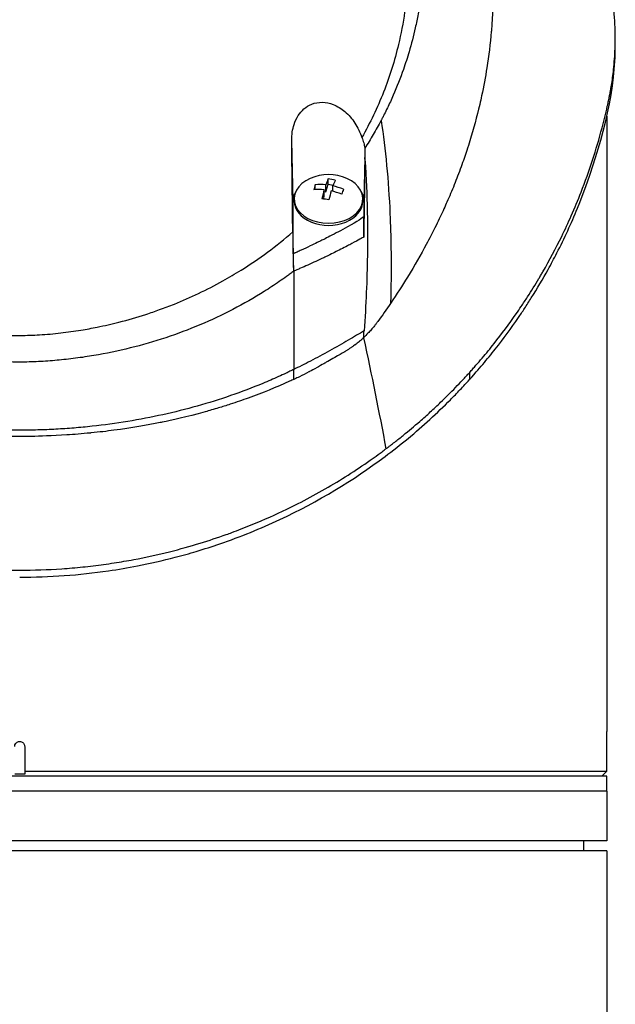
# Model space of a CAD drawing. Header units: millimetres. Extents: x 0 to 4378, y 0 to 2376.
# Tile 60 of 236: x 770 to 830, y 1179 to 1278. Entities that reach past the tile are written whole.
import ezdxf

# ---------------------------------------------------------------- set-up
doc = ezdxf.new("R2010")
doc.units = ezdxf.units.MM
doc.header["$LTSCALE"] = 0.2

# ---------------------------------------------------------------- blocks, each defined once
blk = doc.blocks.new('A$Cd43f6b5f')
for p, q in [((59.86, 615.434), (59.86, 616.141)), ((59, 608.349), (59, 546.5)), ((27.494, 599.814), (27.344, 605.911)), ((34.703, 604.205), (34.594, 599.814)), ((31.013, 601.507), (31.013, 602.035)), ((29.711, 600.967), (29.711, 601.455)), ((30.611, 600.258), (30.611, 600.944)), ((30.611, 600.783), (30.771, 600.758)), ((30.771, 600.758), (31.013, 601.507)), ((30.771, 600.758), (30.771, 601.444)), ((31.013, 601.507), (31.513, 601.427)), ((31.478, 600.793), (31.478, 601.33)), ((27.494, 594.517), (27.494, 599.814)), ((27.594, 599.814), (27.594, 600.026)), ((30.533, 600.017), (30.611, 600.258)), ((34.494, 599.814), (34.494, 600.026)), ((34.594, 599.814), (34.594, 598.248)), ((27.544, 581.891), (27.544, 582.885)), ((45.228, 581.886), (45.228, 582.593)), ((59, 542.5), (59, 546.5)), ((0.5, 545), (0.5, 542.5)), ((0.5, 542.5), (59, 542.5)), ((0.5, 542.5), (0.5, 542.2)), ((58.5, 542), (59, 542.5)), ((59, 542), (-59, 542)), ((59, 540.5), (59, 542)), ((59, 540.5), (-59, 540.5)), ((59, 540.5), (-59, 540.5)), ((59, 540.5), (59, 535.5)), ((59, 535.5), (-59, 535.5)), ((56.695, 534.5), (56.713, 535.5)), ((59, 534.5), (-59, 534.5)), ((59, 534.5), (59, 336.198))]:
    blk.add_line(p, q)
for centre, radius, start, end in [((31.044, 597.962), 4.52, 66.00135, 113.99865), ((43.954, 598.333), 3.457, 92.33708, 92.34248), ((43.954, 598.333), 3.957, 89.20369, 89.20858), ((43.954, 598.333), 3.011, 96.19488, 96.20094), ((43.954, 598.333), 1.5, 163.73073, 163.76352), ((43.954, 598.333), 1.5, 147.14575, 147.18185), ((43.954, 598.333), 3.457, 218.58097, 218.58152), ((43.954, 598.333), 3.011, 214.71178, 214.71269), ((43.954, 598.333), 3.957, 221.72755, 221.72802), ((0, 609.7), 41.225, 322.79962, 322.80081)]:
    blk.add_arc(centre, radius, start, end)
for centre, major_axis, ratio, start_param, end_param in [((31.044, 600.026), (-3.45, 0), 0.707107, 5.274295, 10.433668), ((30.691, 598.019), (-0.716, -4.448), 0.156924, 3.611915, 3.859062), ((31.366, 598.962), (-4.075, 1.312), 0.689474, 4.845988, 5.015559), ((31.398, 597.905), (0.716, 4.448), 0.156924, 0.470322, 0.717469), ((31.044, 599.814), (-3.55, 0), 0.707107, 5.903216, 6.283185), ((29.631, 598.19), (-0.68, -4.226), 0.156924, 3.85483, 4.024401), ((30.964, 597.712), (4.288, -1.38), 0.689474, 1.869735, 2.116881), ((31.125, 598.212), (-4.288, 1.38), 0.689474, 5.011327, 5.258474), ((30.691, 598.019), (-0.716, -4.448), 0.156924, 4.020169, 4.267316), ((31.398, 597.905), (0.716, 4.448), 0.156924, 0.878577, 1.125723), ((30.964, 597.712), (4.288, -1.38), 0.689474, 1.46148, 1.708627), ((31.125, 598.212), (-4.288, 1.38), 0.689474, 4.603073, 4.85022), ((32.458, 597.735), (0.68, 4.226), 0.156924, 0.713237, 0.882809), ((31.044, 599.814), (3.55, 0), 0.707107, 0, 0.379969), ((31.044, 599.814), (-3.45, 0), 0.707107, 0, 3.141593), ((30.723, 596.962), (4.075, -1.312), 0.689474, 1.704395, 1.873967), ((-117.941, 614.911), (107.627, -121.629), 0.893418, 0.714774, 0.719281)]:
    blk.add_ellipse(centre, major_axis=major_axis, ratio=ratio, start_param=start_param, end_param=end_param)
for points, knots in [([(-0.102, 667.486), (0.156, 667.486), (0.426, 667.485), (0.708, 667.48), (0.969, 667.476), (1.24, 667.47), (1.522, 667.46), (2.029, 667.444), (2.57, 667.418), (3.144, 667.38), (3.657, 667.345), (4.197, 667.301), (4.762, 667.244), (5.278, 667.193), (5.816, 667.13), (6.375, 667.055), (6.892, 666.986), (7.427, 666.906), (7.98, 666.813), (8.497, 666.726), (9.028, 666.628), (9.575, 666.517), (10.58, 666.313), (11.633, 666.067), (12.731, 665.768), (12.936, 665.712), (13.142, 665.654), (13.351, 665.594), (13.946, 665.423), (14.775, 665.174), (15.826, 664.81), (16.689, 664.511), (17.701, 664.133), (18.847, 663.646), (19.745, 663.264), (20.726, 662.815), (21.777, 662.28), (22.671, 661.826), (23.616, 661.31), (24.603, 660.721), (24.965, 660.506), (25.331, 660.28), (25.703, 660.045), (26.247, 659.699), (26.784, 659.343), (27.314, 658.977), (28.196, 658.365), (29.058, 657.725), (29.895, 657.056), (30.317, 656.719), (30.733, 656.375), (31.143, 656.025), (31.547, 655.679), (31.944, 655.327), (32.336, 654.968), (33.125, 654.244), (33.888, 653.495), (34.624, 652.721), (34.992, 652.334), (35.354, 651.941), (35.708, 651.542), (35.783, 651.458), (35.857, 651.374), (35.931, 651.29), (36.023, 651.184), (36.303, 650.868), (36.751, 650.328), (37.025, 649.998), (37.361, 649.584), (37.751, 649.08), (38.042, 648.705), (38.362, 648.28), (38.708, 647.801), (38.858, 647.594), (39.012, 647.377), (39.17, 647.15), (39.317, 646.939), (39.467, 646.72), (39.621, 646.491), (39.74, 646.313), (39.862, 646.129), (39.986, 645.94), (40.156, 645.68), (40.324, 645.417), (40.489, 645.153), (40.629, 644.928), (40.768, 644.701), (40.905, 644.474), (41.041, 644.246), (41.177, 644.016), (41.309, 643.788), (41.446, 643.552), (41.587, 643.304), (41.717, 643.071), (41.838, 642.853), (41.95, 642.648), (42.085, 642.396), (42.22, 642.144), (42.377, 641.845), (42.523, 641.559), (42.669, 641.272), (42.805, 640.998), (42.943, 640.713), (43.044, 640.506), (43.142, 640.3), (43.239, 640.093), (43.275, 640.015), (43.312, 639.937), (43.348, 639.858), (43.479, 639.573), (43.609, 639.285), (43.735, 638.997), (43.798, 638.853), (43.86, 638.708), (43.921, 638.564), (43.983, 638.419), (44.044, 638.274), (44.104, 638.128), (44.225, 637.838), (44.342, 637.546), (44.456, 637.253), (44.686, 636.667), (44.903, 636.077), (45.109, 635.484), (45.212, 635.187), (45.312, 634.889), (45.41, 634.59), (45.507, 634.292), (45.602, 633.992), (45.693, 633.691), (45.739, 633.541), (45.783, 633.391), (45.828, 633.24), (45.872, 633.089), (45.915, 632.939), (45.958, 632.788), (46.041, 632.494), (46.12, 632.199), (46.197, 631.904), (46.199, 631.895), (46.201, 631.887), (46.203, 631.878), (46.282, 631.575), (46.357, 631.27), (46.429, 630.964), (46.501, 630.659), (46.57, 630.352), (46.635, 630.046), (46.668, 629.892), (46.7, 629.738), (46.73, 629.584), (46.761, 629.431), (46.791, 629.277), (46.82, 629.122), (46.878, 628.814), (46.934, 628.505), (46.986, 628.196), (47.016, 628.013), (47.046, 627.831), (47.074, 627.648), (47.074, 627.644), (47.075, 627.641), (47.076, 627.637), (47.084, 627.58), (47.103, 627.456), (47.131, 627.266), (47.152, 627.122), (47.178, 626.94), (47.207, 626.72), (47.222, 626.602), (47.239, 626.474), (47.256, 626.334), (47.274, 626.189), (47.292, 626.034), (47.311, 625.867), (47.324, 625.751), (47.337, 625.629), (47.35, 625.501), (47.354, 625.467), (47.357, 625.433), (47.361, 625.399), (47.397, 625.041), (47.424, 624.728), (47.445, 624.462), (47.497, 623.81), (47.514, 623.437), (47.519, 623.347), (47.532, 623.093), (47.543, 622.839), (47.552, 622.585), (47.563, 622.271), (47.57, 621.958), (47.575, 621.645), (47.576, 621.504), (47.578, 621.364), (47.578, 621.224), (47.579, 621.051), (47.579, 620.877), (47.578, 620.704), (47.577, 620.504), (47.574, 620.304), (47.571, 620.104), (47.564, 619.748), (47.555, 618.693), (47.41, 616.947), (47.407, 616.917), (47.405, 616.887), (47.402, 616.856), (47.298, 615.637), (47.15, 614.422), (46.959, 613.213), (46.81, 612.271), (46.634, 611.333), (46.434, 610.4), (46.371, 610.105), (46.305, 609.812), (46.236, 609.519), (45.952, 608.296), (45.623, 607.083), (45.253, 605.883), (45.151, 605.553), (45.047, 605.224), (44.939, 604.895), (44.854, 604.64), (44.764, 604.372), (44.667, 604.091), (44.479, 603.547), (44.265, 602.956), (44.021, 602.32), (43.912, 602.036), (43.797, 601.743), (43.675, 601.441), (43.561, 601.158), (43.442, 600.867), (43.316, 600.569), (43.197, 600.286), (43.072, 599.997), (42.942, 599.702), (42.922, 599.656), (42.902, 599.611), (42.881, 599.565), (42.778, 599.333), (42.669, 599.091), (42.554, 598.84), (42.312, 598.312), (42.042, 597.743), (41.739, 597.136), (41.475, 596.605), (41.187, 596.044), (40.872, 595.456), (40.328, 594.441), (39.705, 593.344), (38.988, 592.174), (38.469, 591.329), (37.902, 590.446), (37.28, 589.531)], [0, 0, 0, 0, 0.0108915, 0.0108915, 0.0108915, 0.020974, 0.020974, 0.020974, 0.0391503, 0.0391503, 0.0391503, 0.0554178, 0.0554178, 0.0554178, 0.0702751, 0.0702751, 0.0702751, 0.0840358, 0.0840358, 0.0840358, 0.0969119, 0.0969119, 0.0969119, 0.1205769, 0.1205769, 0.1205769, 0.125, 0.125, 0.125, 0.1638961, 0.1638961, 0.1638961, 0.1958374, 0.1958374, 0.1958374, 0.2208888, 0.2208888, 0.2208888, 0.2422005, 0.2422005, 0.2422005, 0.25, 0.25, 0.25, 0.2678209, 0.2678209, 0.2678209, 0.2975362, 0.2975362, 0.2975362, 0.3125, 0.3125, 0.3125, 0.3272656, 0.3272656, 0.3272656, 0.3570095, 0.3570095, 0.3570095, 0.3718814, 0.3718814, 0.3718814, 0.375, 0.375, 0.375, 0.3991671, 0.3991671, 0.3991671, 0.4139157, 0.4139157, 0.4139157, 0.4249028, 0.4249028, 0.4249028, 0.429655, 0.429655, 0.429655, 0.4340613, 0.4340613, 0.4340613, 0.4375, 0.4375, 0.4375, 0.4468814, 0.4468814, 0.4468814, 0.4548932, 0.4548932, 0.4548932, 0.4629051, 0.4629051, 0.4629051, 0.4712008, 0.4712008, 0.4712008, 0.4789288, 0.4789288, 0.4789288, 0.4866568, 0.4866568, 0.4866568, 0.4943848, 0.4943848, 0.4943848, 0.5, 0.5, 0.5, 0.502414, 0.502414, 0.502414, 0.5112437, 0.5112437, 0.5112437, 0.5156585, 0.5156585, 0.5156585, 0.5200734, 0.5200734, 0.5200734, 0.528903, 0.528903, 0.528903, 0.5465624, 0.5465624, 0.5465624, 0.555392, 0.555392, 0.555392, 0.5642217, 0.5642217, 0.5642217, 0.5686366, 0.5686366, 0.5686366, 0.5730514, 0.5730514, 0.5730514, 0.5816327, 0.5816327, 0.5816327, 0.5818813, 0.5818813, 0.5818813, 0.5907202, 0.5907202, 0.5907202, 0.5995591, 0.5995591, 0.5995591, 0.6039786, 0.6039786, 0.6039786, 0.6083981, 0.6083981, 0.6083981, 0.6172371, 0.6172371, 0.6172371, 0.622449, 0.622449, 0.622449, 0.6229413, 0.6229413, 0.6229413, 0.6298917, 0.6298917, 0.6298917, 0.6351416, 0.6351416, 0.6351416, 0.6379546, 0.6379546, 0.6379546, 0.6408496, 0.6408496, 0.6408496, 0.6428571, 0.6428571, 0.6428571, 0.6433986, 0.6433986, 0.6433986, 0.6491487, 0.6491487, 0.6491487, 0.6632653, 0.6632653, 0.6632653, 0.6704637, 0.6704637, 0.6704637, 0.6793393, 0.6793393, 0.6793393, 0.6833065, 0.6833065, 0.6833065, 0.6882149, 0.6882149, 0.6882149, 0.6938776, 0.6938776, 0.6938776, 0.7239727, 0.7239727, 0.7239727, 0.7244898, 0.7244898, 0.7244898, 0.7589042, 0.7589042, 0.7589042, 0.7857143, 0.7857143, 0.7857143, 0.7941949, 0.7941949, 0.7941949, 0.8295621, 0.8295621, 0.8295621, 0.8392857, 0.8392857, 0.8392857, 0.849008, 0.849008, 0.849008, 0.8678821, 0.8678821, 0.8678821, 0.876305, 0.876305, 0.876305, 0.8842189, 0.8842189, 0.8842189, 0.8917062, 0.8917062, 0.8917062, 0.8928571, 0.8928571, 0.8928571, 0.9031342, 0.9031342, 0.9031342, 0.9247967, 0.9247967, 0.9247967, 0.9437386, 0.9437386, 0.9437386, 0.9764071, 0.9764071, 0.9764071, 1, 1, 1, 1]), ([(-0.102, 663.933), (0.137, 663.934), (0.775, 663.934), (2.256, 663.858), (2.846, 663.813), (3.826, 663.717), (4.218, 663.672), (6.162, 663.424), (7.717, 663.138), (10.268, 662.528), (11.281, 662.248), (13.612, 661.513), (14.92, 661.031), (17.909, 659.763), (19.566, 658.931), (23.279, 656.752), (25.286, 655.326), (27.639, 653.313), (28.122, 652.879), (28.831, 652.21), (29.063, 651.986), (29.52, 651.533), (29.745, 651.305), (30.083, 650.954), (30.196, 650.835), (30.533, 650.476), (30.75, 650.238), (31.178, 649.76), (31.387, 649.521), (31.695, 649.158), (31.796, 649.038), (32.004, 648.788), (32.11, 648.659), (32.318, 648.401), (32.421, 648.272), (32.73, 647.88), (32.936, 647.612), (33.316, 647.105), (33.499, 646.855), (33.857, 646.354), (34.031, 646.105), (34.545, 645.344), (34.877, 644.826), (35.534, 643.748), (35.861, 643.181), (36.439, 642.113), (36.695, 641.615), (37.018, 640.946), (37.085, 640.805), (37.417, 640.097), (37.666, 639.528), (38.018, 638.664), (38.132, 638.374), (38.351, 637.797), (38.457, 637.507), (38.661, 636.925), (38.758, 636.637), (38.9, 636.198), (38.947, 636.049), (39.037, 635.758), (39.08, 635.617), (39.167, 635.323), (39.209, 635.175), (39.328, 634.755), (39.406, 634.468), (40.041, 631.994), (40.4, 629.761), (40.564, 627.308), (40.576, 627.1), (40.597, 626.683), (40.605, 626.479), (40.618, 626.078), (40.623, 625.88), (40.629, 625.489), (40.63, 625.298), (40.63, 624.919), (40.628, 624.73), (40.619, 624.189), (40.609, 623.829), (40.561, 622.789), (40.509, 622.103), (40.412, 621.158), (40.379, 620.865), (40.325, 620.435), (40.306, 620.297), (40.251, 619.893), (40.211, 619.627), (40.128, 619.112), (40.085, 618.865), (39.956, 618.153), (39.862, 617.69), (39.58, 616.421), (39.373, 615.62), (38.965, 614.23), (38.774, 613.638), (38.261, 612.171), (37.919, 611.301), (37.358, 610.016), (37.162, 609.591), (36.857, 608.958), (36.753, 608.748), (36.594, 608.435), (36.541, 608.33), (36.46, 608.174), (36.433, 608.122), (36.392, 608.045), (36.378, 608.019), (36.351, 607.967), (36.337, 607.941), (36.324, 607.915)], [0.000492, 0.000492, 0.000492, 0.000492, 0.070477, 0.070477, 0.116784, 0.116784, 0.147598, 0.147598, 0.270163, 0.270163, 0.35129, 0.35129, 0.459378, 0.459378, 0.603543, 0.603543, 0.795477, 0.795477, 0.846759, 0.846759, 0.872247, 0.872247, 0.897546, 0.897546, 0.910816, 0.910816, 0.936058, 0.936058, 0.961053, 0.961053, 0.973407, 0.973407, 0.986612, 0.986612, 0.999925, 0.999925, 1.026343, 1.026343, 1.051465, 1.051465, 1.076258, 1.076258, 1.125243, 1.125243, 1.177878, 1.177878, 1.224985, 1.224985, 1.237745, 1.237745, 1.287061, 1.287061, 1.311764, 1.311764, 1.336615, 1.336615, 1.361333, 1.361333, 1.372959, 1.372959, 1.384222, 1.384222, 1.395507, 1.395507, 1.41867, 1.41867, 1.596072, 1.596072, 1.612752, 1.612752, 1.628768, 1.628768, 1.644172, 1.644172, 1.659003, 1.659003, 1.673475, 1.673475, 1.702106, 1.702106, 1.756638, 1.756638, 1.781274, 1.781274, 1.792708, 1.792708, 1.814679, 1.814679, 1.835454, 1.835454, 1.874477, 1.874477, 1.942807, 1.942807, 1.994085, 1.994085, 2.070998, 2.070998, 2.109452, 2.109452, 2.128666, 2.128666, 2.138273, 2.138273, 2.143077, 2.143077, 2.145479, 2.145479, 2.147874, 2.147874, 2.147874, 2.147874]), ([(45.228, 582.593), (45.238, 582.605), (45.374, 582.756), (45.441, 582.83), (45.494, 582.89), (45.653, 583.068), (45.758, 583.188), (46.072, 583.546), (46.279, 583.787), (46.892, 584.51), (47.291, 584.998), (48.46, 586.471), (49.201, 587.469), (50.073, 588.723), (50.244, 588.973), (50.628, 589.543), (50.842, 589.869), (51.436, 590.79), (51.814, 591.4), (52.252, 592.137), (52.324, 592.259), (52.46, 592.491), (52.523, 592.601), (53.262, 593.884), (53.892, 595.07), (54.811, 596.952), (55.13, 597.639), (55.784, 599.12), (56.115, 599.914), (57.257, 602.84), (57.959, 604.996), (58.724, 607.891), (58.901, 608.612), (59.088, 609.443), (59.112, 609.55), (59.153, 609.736), (59.171, 609.822), (59.208, 609.993), (59.227, 610.08), (59.269, 610.285), (59.292, 610.397), (59.331, 610.598), (59.347, 610.682), (59.385, 610.889), (59.408, 611.013), (59.447, 611.24), (59.464, 611.343), (59.568, 611.981), (59.639, 612.516), (59.77, 613.748), (59.819, 614.444), (59.867, 615.848), (59.865, 616.556), (59.821, 617.714), (59.793, 618.167), (59.746, 618.723), (59.736, 618.826), (59.708, 619.117), (59.688, 619.305), (59.614, 619.951), (59.549, 620.411), (59.433, 621.115), (59.389, 621.363), (59.326, 621.696), (59.309, 621.782), (59.282, 621.914), (59.273, 621.957), (59.244, 622.1), (59.223, 622.201), (59.17, 622.452), (59.136, 622.608), (59.06, 622.956), (59.018, 623.141), (58.933, 623.507), (58.891, 623.687), (58.833, 623.929), (58.819, 623.987), (58.767, 624.198), (58.729, 624.354), (58.63, 624.744), (58.573, 624.965), (58.47, 625.353), (58.426, 625.518), (58.336, 625.846), (58.29, 626.011), (58.168, 626.438), (58.094, 626.696), (57.959, 627.147), (57.902, 627.333), (57.8, 627.663), (57.756, 627.803), (57.689, 628.017), (57.666, 628.089), (57.577, 628.365), (57.51, 628.57), (57.134, 629.696), (56.802, 630.614), (56.062, 632.514), (55.648, 633.498), (55.033, 634.856), (54.855, 635.237), (54.585, 635.801), (54.496, 635.984), (54.193, 636.6), (53.972, 637.036), (53.513, 637.914), (53.273, 638.359), (52.491, 639.767), (51.925, 640.724), (50.835, 642.45), (50.322, 643.223), (49.162, 644.883), (48.506, 645.771), (47.267, 647.35), (46.694, 648.048), (43.818, 651.391), (41.238, 653.92), (37.731, 656.757), (37.094, 657.252), (35.811, 658.208), (35.165, 658.67), (32.346, 660.601), (30.044, 661.973), (27.602, 663.208)], [-6.229962, -6.229962, -6.229962, -6.229962, -6.227864, -6.227864, -6.219552, -6.219552, -6.202929, -6.202929, -6.16968, -6.16968, -6.103208, -6.103208, -5.970065, -5.970065, -5.937453, -5.937453, -5.895346, -5.895346, -5.816119, -5.816119, -5.800362, -5.800362, -5.786281, -5.786281, -5.635887, -5.635887, -5.550128, -5.550128, -5.451964, -5.451964, -5.19041, -5.19041, -5.103809, -5.103809, -5.091041, -5.091041, -5.081268, -5.081268, -5.070806, -5.070806, -5.057101, -5.057101, -5.047416, -5.047416, -5.032993, -5.032993, -5.021064, -5.021064, -4.959513, -4.959513, -4.879662, -4.879662, -4.798866, -4.798866, -4.746913, -4.746913, -4.735039, -4.735039, -4.713278, -4.713278, -4.660559, -4.660559, -4.631405, -4.631405, -4.620962, -4.620962, -4.61581, -4.61581, -4.603824, -4.603824, -4.585775, -4.585775, -4.565126, -4.565126, -4.545061, -4.545061, -4.538129, -4.538129, -4.518662, -4.518662, -4.489931, -4.489931, -4.468034, -4.468034, -4.446173, -4.446173, -4.412022, -4.412022, -4.38742, -4.38742, -4.368644, -4.368644, -4.359076, -4.359076, -4.331844, -4.331844, -4.208918, -4.208918, -4.076245, -4.076245, -4.023995, -4.023995, -3.998904, -3.998904, -3.939656, -3.939656, -3.878964, -3.878964, -3.746371, -3.746371, -3.637173, -3.637173, -3.509455, -3.509455, -3.406658, -3.406658, -3.009825, -3.009825, -2.924337, -2.924337, -2.84138, -2.84138, -2.569475, -2.569475, -2.569475, -2.569475]), ([(-0.102, 660.81), (-0.045, 660.81), (0, 660.81), (0.1, 660.809), (0.15, 660.809), (0.302, 660.808), (0.404, 660.807), (0.711, 660.802), (0.916, 660.796), (1.556, 660.773), (1.993, 660.749), (3.505, 660.637), (4.595, 660.505), (8.023, 659.949), (10.361, 659.357), (13.131, 658.406), (13.642, 658.22), (15.38, 657.548), (16.589, 657.016), (18.502, 656.064), (19.223, 655.678), (20.853, 654.744), (21.752, 654.182), (23.395, 653.063), (24.145, 652.514), (25.263, 651.633), (25.647, 651.319), (27.92, 649.384), (29.651, 647.6), (31.948, 644.717), (32.66, 643.729), (33.981, 641.69), (34.589, 640.64), (35.684, 638.506), (36.172, 637.425), (37.039, 635.215), (37.417, 634.088), (39.026, 628.334), (39.351, 623.554), (38.536, 617.714), (38.33, 616.623), (37.687, 613.919), (37.185, 612.32), (36.262, 609.977), (35.926, 609.206), (35.198, 607.684), (34.806, 606.933), (34.388, 606.196)], [0.000001, 0.000001, 0.000001, 0.000001, 0.017289, 0.017289, 0.034993, 0.034993, 0.070506, 0.070506, 0.142461, 0.142461, 0.294734, 0.294734, 0.67969, 0.67969, 1.52071, 1.52071, 1.712137, 1.712137, 2.17847, 2.17847, 2.468632, 2.468632, 2.845677, 2.845677, 3.177241, 3.177241, 3.354712, 3.354712, 4.246918, 4.246918, 4.688059, 4.688059, 5.129475, 5.129475, 5.562211, 5.562211, 5.997516, 5.997516, 7.753462, 7.753462, 8.159608, 8.159608, 8.770872, 8.770872, 9.07783, 9.07783, 9.385555, 9.385555, 9.385555, 9.385555]), ([(45.228, 581.886), (45.259, 581.92), (45.532, 582.222), (46.117, 582.891), (46.334, 583.144), (46.979, 583.908), (47.398, 584.422), (48.624, 585.978), (49.4, 587.035), (50.338, 588.403), (50.541, 588.706), (50.975, 589.365), (51.202, 589.719), (52.021, 591.023), (52.583, 591.978), (53.416, 593.486), (53.71, 594.039), (54.751, 596.076), (55.44, 597.577), (57.276, 602.056), (59.184, 607.65), (59.803, 613.319), (59.86, 614.377), (59.86, 615.434)], [0.000001, 0.000001, 0.000001, 0.000001, 0.0174896, 0.0174896, 0.0280641, 0.0280641, 0.0492044, 0.0492044, 0.0915833, 0.0915833, 0.103829, 0.103829, 0.1177045, 0.1177045, 0.1548929, 0.1548929, 0.1762617, 0.1762617, 0.2332292, 0.2332292, 0.3447473, 0.3447473, 0.3703324, 0.3703324, 0.3703324, 0.3703324]), ([(27.344, 605.911), (27.341, 606.194), (27.359, 606.477), (27.439, 607.012), (27.497, 607.264), (27.68, 607.828), (27.821, 608.135), (28.161, 608.659), (28.35, 608.882), (28.801, 609.276), (29.063, 609.44), (29.69, 609.69), (30.051, 609.753), (30.79, 609.737), (31.156, 609.657), (31.935, 609.354), (32.333, 609.104), (33.073, 608.472), (33.409, 608.081), (33.983, 607.203), (34.218, 606.709), (34.388, 606.196)], [-1.14528, -1.14528, -1.14528, -1.14528, -1.059047, -1.059047, -0.979891, -0.979891, -0.875786, -0.875786, -0.784614, -0.784614, -0.687046, -0.687046, -0.571812, -0.571812, -0.456499, -0.456499, -0.315176, -0.315176, -0.162073, -0.162073, 0, 0, 0, 0]), ([(36.324, 607.915), (36.071, 607.439), (35.808, 606.967), (35.261, 606.035), (34.977, 605.574), (34.683, 605.118)], [0.000026, 0.000026, 0.000026, 0.000026, 0.1679092, 0.1679092, 0.336286, 0.336286, 0.336286, 0.336286]), ([(36.324, 607.915), (36.77, 605.015), (37.068, 601.89), (37.218, 598.541), (37.32, 596.272), (37.354, 593.9), (37.319, 591.425), (37.311, 590.8), (37.298, 590.169), (37.28, 589.531)], [-1, -1, -1, -1, -0.459072, -0.459072, -0.459072, -0.092566, -0.092566, -0.092566, 0, 0, 0, 0]), ([(27.446, 596.707), (27.428, 598.217), (27.412, 599.72), (27.377, 602.79), (27.361, 604.352), (27.344, 605.911)], [0.000001, 0.000001, 0.000001, 0.000001, 0.4541066, 0.4541066, 0.9270468, 0.9270468, 0.9270468, 0.9270468]), ([(34.388, 606.196), (34.464, 606.022), (34.527, 605.843), (34.625, 605.482), (34.661, 605.301), (34.683, 605.118)], [-0.1192508, -0.1192508, -0.1192508, -0.1192508, -0.0589613, -0.0589613, 0, 0, 0, 0]), ([(34.683, 605.118), (34.692, 604.964), (34.698, 604.81), (34.704, 604.505), (34.705, 604.355), (34.703, 604.205)], [-0.09380006, -0.09380006, -0.09380006, -0.09380006, -0.04608774, -0.04608774, -0.000001, -0.000001, -0.000001, -0.000001]), ([(34.7, 604.02), (34.682, 602.796), (34.663, 601.579), (34.622, 598.985), (34.601, 597.617), (34.578, 596.201)], [0.0000177, 0.0000177, 0.0000177, 0.0000177, 0.3756535, 0.3756535, 0.8068881, 0.8068881, 0.8068881, 0.8068881]), ([(34.7, 604.02), (34.848, 602.064), (34.907, 600.348), (34.935, 598.944), (34.955, 597.891), (34.957, 597.044), (34.957, 596.423), (34.957, 596.157), (34.962, 595.467), (34.946, 594.319), (34.914, 591.905), (34.804, 589.387), (34.617, 586.763)], [0, 0, 0, 0, 0.25, 0.25, 0.25, 0.375, 0.375, 0.375, 0.5, 0.5, 0.5, 1, 1, 1, 1]), ([(34.7, 604.02), (34.7, 604.051), (34.701, 604.081), (34.702, 604.143), (34.702, 604.174), (34.703, 604.205)], [-0.0189743, -0.0189743, -0.0189743, -0.0189743, -0.00948198, -0.00948198, -0.000001, -0.000001, -0.000001, -0.000001]), ([(34.594, 598.248), (34.421, 598.117), (34.018, 597.814), (32.315, 596.861), (31.754, 596.568), (30.91, 596.139), (30.748, 596.058), (30.5, 595.935), (30.439, 595.904), (30.224, 595.798), (30.065, 595.72), (29.679, 595.532), (29.439, 595.417), (28.896, 595.159), (28.6, 595.021), (28.16, 594.818), (28.023, 594.756), (27.821, 594.664), (27.757, 594.635), (27.66, 594.592), (27.627, 594.577), (27.561, 594.547), (27.528, 594.532), (27.494, 594.517)], [0.000001, 0.000001, 0.000001, 0.000001, 0.076058, 0.076058, 0.1197315, 0.1197315, 0.1388589, 0.1388589, 0.1451602, 0.1451602, 0.1610281, 0.1610281, 0.1843343, 0.1843343, 0.2118818, 0.2118818, 0.22434, 0.22434, 0.2301621, 0.2301621, 0.2331385, 0.2331385, 0.2361261, 0.2361261, 0.2361261, 0.2361261]), ([(34.578, 596.201), (34.58, 596.542), (34.583, 596.884), (34.589, 597.565), (34.592, 597.907), (34.594, 598.248)], [-0.2156708, -0.2156708, -0.2156708, -0.2156708, -0.1078472, -0.1078472, -0.000001, -0.000001, -0.000001, -0.000001]), ([(-27.446, 596.643), (-26.633, 595.94), (-25.791, 595.269), (-24.062, 594), (-23.175, 593.4), (-21.668, 592.462), (-21.061, 592.105), (-19.647, 591.32), (-18.833, 590.902), (-17.213, 590.132), (-16.406, 589.78), (-15.103, 589.256), (-14.608, 589.067), (-13.657, 588.724), (-13.2, 588.568), (-11.844, 588.129), (-10.935, 587.867), (-9.297, 587.449), (-8.57, 587.284), (-7.295, 587.026), (-6.747, 586.926), (-5.529, 586.727), (-4.849, 586.632), (-3.461, 586.473), (-2.736, 586.409), (-1.691, 586.348), (-1.388, 586.334), (-0.716, 586.313), (-0.352, 586.308), (0.359, 586.309), (0.709, 586.315), (1.363, 586.337), (1.663, 586.351), (2.699, 586.412), (3.422, 586.477), (4.81, 586.637), (5.49, 586.733), (6.706, 586.932), (7.25, 587.032), (8.525, 587.29), (9.252, 587.457), (10.891, 587.875), (11.798, 588.138), (13.153, 588.578), (13.611, 588.734), (14.565, 589.079), (15.06, 589.268), (16.367, 589.795), (17.177, 590.15), (18.804, 590.924), (19.621, 591.346), (21.041, 592.137), (21.65, 592.496), (23.162, 593.441), (24.052, 594.045), (25.787, 595.324), (26.632, 596.001), (27.446, 596.707)], [0.000001, 0.000001, 0.000001, 0.000001, 0.329785, 0.329785, 0.655784, 0.655784, 0.869551, 0.869551, 1.1471, 1.1471, 1.413768, 1.413768, 1.572185, 1.572185, 1.716378, 1.716378, 1.998218, 1.998218, 2.220261, 2.220261, 2.38565, 2.38565, 2.586481, 2.586481, 2.797354, 2.797354, 2.890721, 2.890721, 2.998917, 2.998917, 3.102407, 3.102407, 3.193729, 3.193729, 3.404829, 3.404829, 3.606578, 3.606578, 3.771982, 3.771982, 3.995205, 3.995205, 4.278205, 4.278205, 4.423595, 4.423595, 4.583388, 4.583388, 4.852579, 4.852579, 5.133194, 5.133194, 5.349319, 5.349319, 5.678864, 5.678864, 6.012538, 6.012538, 6.012538, 6.012538]), ([(27.446, 596.707), (27.456, 596.048), (27.467, 595.389), (27.488, 594.072), (27.499, 593.414), (27.51, 592.757)], [-0.4140683, -0.4140683, -0.4140683, -0.4140683, -0.2070418, -0.2070418, -0.000001, -0.000001, -0.000001, -0.000001]), ([(34.578, 596.201), (34.446, 596.124), (34.054, 595.898), (33.246, 595.467), (33.099, 595.39), (32.726, 595.196), (32.497, 595.078), (31.859, 594.756), (31.443, 594.55), (30.868, 594.273), (30.711, 594.197), (30.031, 593.873), (29.489, 593.622), (28.712, 593.274), (28.465, 593.165), (28.103, 593.008), (27.987, 592.958), (27.817, 592.886), (27.761, 592.862), (27.652, 592.816), (27.598, 592.794), (27.544, 592.772)], [0.000001, 0.000001, 0.000001, 0.000001, 0.0517933, 0.0517933, 0.0631602, 0.0631602, 0.080667, 0.080667, 0.1119431, 0.1119431, 0.1236223, 0.1236223, 0.1626158, 0.1626158, 0.1804481, 0.1804481, 0.1887485, 0.1887485, 0.1927271, 0.1927271, 0.1965807, 0.1965807, 0.1965807, 0.1965807]), ([(27.494, 594.517), (27.497, 594.23), (27.499, 593.943), (27.503, 593.504), (27.505, 593.351), (27.507, 593.124), (27.507, 593.049), (27.509, 592.903), (27.51, 592.772), (27.51, 592.757)], [-0.03661254, -0.03661254, -0.03661254, -0.03661254, -0.01870238, -0.01870238, -0.00917405, -0.00917405, -0.00454332, -0.00454332, -0.000001, -0.000001, -0.000001, -0.000001]), ([(27.544, 592.772), (27.485, 592.727), (27.425, 592.682), (27.365, 592.637), (27.305, 592.592), (27.245, 592.548), (27.184, 592.503), (27.064, 592.414), (26.943, 592.326), (26.821, 592.238), (26.578, 592.063), (26.333, 591.89), (26.086, 591.72), (25.591, 591.379), (25.089, 591.048), (24.579, 590.727), (23.558, 590.085), (22.508, 589.484), (21.43, 588.924), (20.352, 588.364), (19.248, 587.845), (18.12, 587.37), (16.993, 586.895), (15.843, 586.463), (14.673, 586.075), (13.504, 585.687), (12.315, 585.345), (11.112, 585.046), (9.909, 584.748), (8.691, 584.495), (7.463, 584.288), (6.849, 584.184), (6.232, 584.092), (5.613, 584.011), (4.994, 583.931), (4.373, 583.862), (3.751, 583.806), (3.128, 583.75), (2.504, 583.706), (1.878, 583.677), (1.565, 583.662), (1.251, 583.65), (0.937, 583.643), (0.625, 583.635), (0.312, 583.631), (0, 583.631), (-0.313, 583.631), (-0.625, 583.635), (-0.938, 583.643), (-1.25, 583.651), (-1.562, 583.662), (-1.874, 583.677), (-2.498, 583.707), (-3.121, 583.751), (-3.743, 583.808), (-4.365, 583.865), (-4.985, 583.935), (-5.603, 584.016), (-6.221, 584.097), (-6.838, 584.191), (-7.452, 584.296), (-8.679, 584.505), (-9.897, 584.761), (-11.101, 585.063), (-12.305, 585.364), (-13.494, 585.711), (-14.665, 586.102), (-15.836, 586.494), (-16.988, 586.929), (-18.117, 587.408), (-19.246, 587.887), (-20.352, 588.41), (-21.431, 588.973), (-22.51, 589.536), (-23.561, 590.141), (-24.582, 590.785), (-25.092, 591.106), (-25.594, 591.438), (-26.088, 591.779), (-26.335, 591.95), (-26.58, 592.123), (-26.823, 592.298), (-26.944, 592.385), (-27.065, 592.474), (-27.185, 592.562), (-27.245, 592.607), (-27.305, 592.651), (-27.365, 592.696), (-27.413, 592.732), (-27.461, 592.768), (-27.509, 592.804)], [0, 0, 0, 0, 0.003914, 0.003914, 0.003914, 0.007828, 0.007828, 0.007828, 0.015656, 0.015656, 0.015656, 0.031312, 0.031312, 0.031312, 0.062623, 0.062623, 0.062623, 0.125247, 0.125247, 0.125247, 0.18787, 0.18787, 0.18787, 0.250493, 0.250493, 0.250493, 0.313116, 0.313116, 0.313116, 0.37574, 0.37574, 0.37574, 0.407051, 0.407051, 0.407051, 0.438363, 0.438363, 0.438363, 0.469675, 0.469675, 0.469675, 0.485368, 0.485368, 0.485368, 0.500986, 0.500986, 0.500986, 0.516605, 0.516605, 0.516605, 0.532223, 0.532223, 0.532223, 0.56346, 0.56346, 0.56346, 0.594697, 0.594697, 0.594697, 0.625934, 0.625934, 0.625934, 0.688408, 0.688408, 0.688408, 0.750881, 0.750881, 0.750881, 0.813355, 0.813355, 0.813355, 0.875829, 0.875829, 0.875829, 0.938303, 0.938303, 0.938303, 0.969539, 0.969539, 0.969539, 0.985158, 0.985158, 0.985158, 0.992967, 0.992967, 0.992967, 0.996872, 0.996872, 0.996872, 1, 1, 1, 1]), ([(27.51, 592.757), (27.516, 592.76), (27.521, 592.762), (27.533, 592.767), (27.538, 592.769), (27.544, 592.772)], [-0.004802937, -0.004802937, -0.004802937, -0.004802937, -0.002367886, -0.002367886, 0, 0, 0, 0]), ([(27.544, 592.772), (27.544, 592.558), (27.544, 592.348), (27.544, 592.144), (27.544, 592.026), (27.544, 591.91), (27.544, 591.752), (27.544, 591.594), (27.544, 591.394), (27.544, 591.212), (27.544, 591.121), (27.544, 591.035), (27.544, 590.947), (27.544, 590.858), (27.544, 590.768), (27.544, 590.678), (27.544, 590.588), (27.544, 590.499), (27.544, 590.41), (27.544, 590.276), (27.544, 590.142), (27.544, 590.008), (27.544, 589.874), (27.544, 589.741), (27.544, 589.607), (27.544, 589.473), (27.544, 589.339), (27.544, 589.206), (27.544, 589.094), (27.544, 588.983), (27.544, 588.872), (27.544, 588.761), (27.544, 588.65), (27.544, 588.538), (27.544, 588.427), (27.544, 588.316), (27.544, 588.205), (27.544, 588.083), (27.544, 587.961), (27.544, 587.839), (27.544, 587.717), (27.544, 587.595), (27.544, 587.473), (27.544, 587.351), (27.544, 587.229), (27.544, 587.107), (27.544, 586.99), (27.544, 586.874), (27.544, 586.758), (27.544, 586.642), (27.544, 586.526), (27.544, 586.41), (27.544, 586.293), (27.544, 586.177), (27.544, 586.061), (27.544, 585.943), (27.544, 585.824), (27.544, 585.705), (27.544, 585.587), (27.544, 585.468), (27.544, 585.349), (27.544, 585.231), (27.544, 585.112), (27.544, 584.994), (27.544, 584.877), (27.544, 584.76), (27.544, 584.643), (27.544, 584.526), (27.544, 584.409), (27.544, 584.292), (27.544, 584.175), (27.544, 584.058), (27.544, 583.941), (27.544, 583.824), (27.544, 583.706), (27.544, 583.589), (27.544, 583.472), (27.544, 583.354), (27.544, 583.237), (27.544, 583.12), (27.544, 583.002), (27.544, 582.885)], [0, 0, 0, 0, 0.0897132, 0.0897132, 0.0897132, 0.1414804, 0.1414804, 0.1414804, 0.1932476, 0.1932476, 0.1932476, 0.2191312, 0.2191312, 0.2191312, 0.2450148, 0.2450148, 0.2450148, 0.2708984, 0.2708984, 0.2708984, 0.3096449, 0.3096449, 0.3096449, 0.3483914, 0.3483914, 0.3483914, 0.3871379, 0.3871379, 0.3871379, 0.4193782, 0.4193782, 0.4193782, 0.4516185, 0.4516185, 0.4516185, 0.4838587, 0.4838587, 0.4838587, 0.5192811, 0.5192811, 0.5192811, 0.5547035, 0.5547035, 0.5547035, 0.5901259, 0.5901259, 0.5901259, 0.6238896, 0.6238896, 0.6238896, 0.6576534, 0.6576534, 0.6576534, 0.6914171, 0.6914171, 0.6914171, 0.7259458, 0.7259458, 0.7259458, 0.7604744, 0.7604744, 0.7604744, 0.795003, 0.795003, 0.795003, 0.8290876, 0.8290876, 0.8290876, 0.8631723, 0.8631723, 0.8631723, 0.8972569, 0.8972569, 0.8972569, 0.9315046, 0.9315046, 0.9315046, 0.9657523, 0.9657523, 0.9657523, 1, 1, 1, 1]), ([(37.28, 589.531), (36.864, 588.919), (36.438, 588.313), (36.002, 587.714), (35.923, 587.604), (35.868, 587.53), (35.838, 587.491), (35.784, 587.42), (35.728, 587.348), (35.669, 587.275), (35.562, 587.142), (35.444, 587.004), (35.315, 586.859), (35.147, 586.672), (34.899, 586.409), (34.567, 586.076)], [-1, -1, -1, -1, -0.5, -0.5, -0.5, -0.4375, -0.4375, -0.4375, -0.375, -0.375, -0.375, -0.25, -0.25, -0.25, 0, 0, 0, 0]), ([(34.617, 586.763), (34.158, 586.49), (33.611, 586.169), (33.018, 585.826), (32.426, 585.484), (31.787, 585.119), (31.143, 584.761), (30.499, 584.402), (29.85, 584.048), (29.237, 583.727), (28.623, 583.406), (28.046, 583.116), (27.544, 582.885)], [0, 0, 0, 0, 0.249993, 0.249993, 0.249993, 0.499995, 0.499995, 0.499995, 0.749998, 0.749998, 0.749998, 1, 1, 1, 1]), ([(34.567, 586.076), (34.563, 586.073), (34.559, 586.069), (34.555, 586.065), (34.493, 586.008), (34.428, 585.949), (34.358, 585.888), (34.291, 585.829), (34.221, 585.769), (34.146, 585.707), (34.134, 585.698), (34.123, 585.688), (34.111, 585.678), (33.98, 585.571), (33.847, 585.467), (33.712, 585.367), (33.689, 585.35), (33.665, 585.333), (33.642, 585.316), (33.59, 585.278), (33.54, 585.243), (33.491, 585.208), (33.414, 585.153), (33.339, 585.102), (33.268, 585.054), (33.231, 585.029), (33.195, 585.005), (33.16, 584.982), (33.146, 584.973), (33.107, 584.946), (33.042, 584.904), (33.01, 584.884), (32.972, 584.86), (32.928, 584.832), (32.924, 584.83), (32.92, 584.827), (32.916, 584.825), (32.882, 584.803), (32.848, 584.782), (32.814, 584.761), (32.766, 584.731), (32.718, 584.701), (32.669, 584.672), (32.646, 584.658), (32.622, 584.643), (32.597, 584.628), (32.375, 584.494), (32.066, 584.314), (31.669, 584.09), (31.421, 583.95), (31.185, 583.817), (30.962, 583.691), (30.859, 583.633), (30.757, 583.576), (30.659, 583.52), (30.542, 583.454), (30.331, 583.334), (30.026, 583.163), (29.984, 583.14), (29.941, 583.116), (29.897, 583.091), (29.578, 582.914), (29.32, 582.774), (29.127, 582.671), (29.11, 582.662), (29.094, 582.653), (29.078, 582.645), (28.744, 582.467), (28.422, 582.303), (28.111, 582.153), (27.944, 582.072), (27.779, 581.996), (27.618, 581.923), (27.593, 581.913), (27.569, 581.902), (27.544, 581.891)], [0, 0, 0, 0, 0.0021802, 0.0021802, 0.0021802, 0.0349898, 0.0349898, 0.0349898, 0.0665186, 0.0665186, 0.0665186, 0.0714286, 0.0714286, 0.0714286, 0.1321946, 0.1321946, 0.1321946, 0.1428571, 0.1428571, 0.1428571, 0.1638774, 0.1638774, 0.1638774, 0.197224, 0.197224, 0.197224, 0.2142857, 0.2142857, 0.2142857, 0.2376364, 0.2376364, 0.2376364, 0.2489714, 0.2489714, 0.2489714, 0.25, 0.25, 0.25, 0.2648779, 0.2648779, 0.2648779, 0.2857143, 0.2857143, 0.2857143, 0.3001586, 0.3001586, 0.3001586, 0.4285714, 0.4285714, 0.4285714, 0.525964, 0.525964, 0.525964, 0.5714286, 0.5714286, 0.5714286, 0.6658539, 0.6658539, 0.6658539, 0.6785714, 0.6785714, 0.6785714, 0.7857143, 0.7857143, 0.7857143, 0.7919818, 0.7919818, 0.7919818, 0.9202925, 0.9202925, 0.9202925, 0.9895013, 0.9895013, 0.9895013, 0.9999983, 0.9999983, 0.9999983, 0.9999983]), ([(27.544, 582.885), (27.481, 582.854), (27.418, 582.824), (27.355, 582.793), (27.291, 582.763), (27.228, 582.732), (27.164, 582.702), (27.037, 582.641), (26.909, 582.58), (26.781, 582.521), (26.526, 582.401), (26.268, 582.282), (26.01, 582.166), (25.492, 581.933), (24.968, 581.706), (24.439, 581.487), (23.381, 581.048), (22.301, 580.638), (21.201, 580.257), (20.101, 579.876), (18.982, 579.525), (17.846, 579.205), (16.71, 578.886), (15.558, 578.597), (14.393, 578.339), (13.227, 578.082), (12.049, 577.856), (10.861, 577.662), (9.673, 577.468), (8.476, 577.305), (7.272, 577.175), (6.67, 577.109), (6.066, 577.052), (5.461, 577.003), (4.856, 576.954), (4.25, 576.912), (3.643, 576.879), (3.036, 576.846), (2.428, 576.821), (1.82, 576.804), (1.515, 576.796), (1.21, 576.79), (0.905, 576.786), (0.601, 576.781), (0.297, 576.779), (-0.006, 576.779), (-0.31, 576.779), (-0.614, 576.781), (-0.918, 576.785), (-1.222, 576.789), (-1.526, 576.796), (-1.83, 576.804), (-2.438, 576.82), (-3.045, 576.845), (-3.651, 576.877), (-4.258, 576.909), (-4.863, 576.95), (-5.468, 576.998), (-6.072, 577.046), (-6.676, 577.102), (-7.277, 577.166), (-8.481, 577.294), (-9.678, 577.453), (-10.866, 577.644), (-12.053, 577.835), (-13.231, 578.057), (-14.397, 578.31), (-15.562, 578.563), (-16.714, 578.848), (-17.85, 579.163), (-18.986, 579.479), (-20.105, 579.825), (-21.205, 580.202), (-22.305, 580.579), (-23.385, 580.985), (-24.442, 581.421), (-24.971, 581.638), (-25.494, 581.863), (-26.011, 582.095), (-26.27, 582.21), (-26.527, 582.328), (-26.782, 582.447), (-26.91, 582.507), (-27.038, 582.567), (-27.165, 582.628), (-27.228, 582.658), (-27.291, 582.688), (-27.355, 582.719), (-27.418, 582.749), (-27.481, 582.78), (-27.544, 582.81)], [0, 0, 0, 0, 0.0039109, 0.0039109, 0.0039109, 0.0078218, 0.0078218, 0.0078218, 0.0156437, 0.0156437, 0.0156437, 0.0312874, 0.0312874, 0.0312874, 0.0625747, 0.0625747, 0.0625747, 0.1251494, 0.1251494, 0.1251494, 0.1877242, 0.1877242, 0.1877242, 0.2502989, 0.2502989, 0.2502989, 0.3128736, 0.3128736, 0.3128736, 0.3754483, 0.3754483, 0.3754483, 0.4067357, 0.4067357, 0.4067357, 0.4380231, 0.4380231, 0.4380231, 0.4693104, 0.4693104, 0.4693104, 0.4849915, 0.4849915, 0.4849915, 0.5005978, 0.5005978, 0.5005978, 0.5162041, 0.5162041, 0.5162041, 0.5318104, 0.5318104, 0.5318104, 0.5630231, 0.5630231, 0.5630231, 0.5942357, 0.5942357, 0.5942357, 0.6254483, 0.6254483, 0.6254483, 0.6878736, 0.6878736, 0.6878736, 0.7502989, 0.7502989, 0.7502989, 0.8127242, 0.8127242, 0.8127242, 0.8751494, 0.8751494, 0.8751494, 0.9375747, 0.9375747, 0.9375747, 0.9687874, 0.9687874, 0.9687874, 0.9843937, 0.9843937, 0.9843937, 0.9921968, 0.9921968, 0.9921968, 0.9960984, 0.9960984, 0.9960984, 1, 1, 1, 1]), ([(36.815, 574.914), (36.838, 574.931), (36.922, 574.995), (37.109, 575.136), (37.182, 575.192), (37.401, 575.359), (37.546, 575.471), (37.979, 575.809), (38.265, 576.037), (39.113, 576.724), (39.665, 577.188), (40.568, 577.976), (40.923, 578.293), (41.624, 578.935), (41.969, 579.258), (42.818, 580.074), (43.317, 580.57), (44.046, 581.322), (44.287, 581.574), (44.643, 581.955), (44.761, 582.082), (44.937, 582.273), (44.995, 582.337), (45.068, 582.417), (45.216, 582.58), (45.228, 582.593)], [-1.054271, -1.054271, -1.054271, -1.054271, -1.016011, -1.016011, -0.991173, -0.991173, -0.941498, -0.941498, -0.842144, -0.842144, -0.643564, -0.643564, -0.511372, -0.511372, -0.379025, -0.379025, -0.180334, -0.180334, -0.080976, -0.080976, -0.031296, -0.031296, -0.006457, -0.006457, -0.000001, -0.000001, -0.000001, -0.000001]), ([(27.544, 581.891), (27.486, 581.864), (27.427, 581.837), (27.368, 581.81), (27.285, 581.771), (27.201, 581.733), (27.117, 581.695), (25.777, 581.088), (24.396, 580.527), (22.98, 580.015), (22.382, 579.799), (21.777, 579.591), (21.167, 579.393), (20.76, 579.261), (20.366, 579.137), (19.986, 579.022), (19.513, 578.879), (19.061, 578.748), (18.631, 578.629), (16.729, 578.1), (15.278, 577.787), (14.334, 577.593), (14.261, 577.578), (14.188, 577.563), (14.113, 577.548), (12.81, 577.284), (11.264, 577.01), (9.47, 576.773), (8.752, 576.678), (7.995, 576.589), (7.198, 576.509), (7.17, 576.507), (7.142, 576.504), (7.115, 576.501), (6.253, 576.416), (5.463, 576.354), (4.745, 576.307), (3.224, 576.207), (2.03, 576.174), (1.171, 576.16), (0.652, 576.152), (0.254, 576.15), (-0.021, 576.15), (-0.042, 576.15), (-0.062, 576.15), (-0.081, 576.15), (-0.467, 576.151), (-0.844, 576.154), (-1.213, 576.16), (-1.62, 576.167), (-2.017, 576.177), (-2.404, 576.189), (-3.244, 576.216), (-4.037, 576.257), (-4.782, 576.305), (-5.633, 576.361), (-6.423, 576.427), (-7.15, 576.499), (-8.023, 576.585), (-8.807, 576.678), (-9.502, 576.77), (-10.318, 576.878), (-11.012, 576.984), (-11.586, 577.078), (-11.67, 577.091), (-11.753, 577.105), (-11.834, 577.119), (-12.762, 577.274), (-13.529, 577.421), (-14.141, 577.544), (-14.947, 577.708), (-15.483, 577.83), (-15.756, 577.892), (-16.357, 578.029), (-17.332, 578.255), (-18.655, 578.619), (-19.022, 578.72), (-19.415, 578.832), (-19.834, 578.957), (-21.109, 579.335), (-22.159, 579.692), (-22.999, 579.996), (-23.283, 580.098), (-23.543, 580.195), (-23.78, 580.285), (-25.011, 580.751), (-26.124, 581.226), (-27.129, 581.692), (-27.213, 581.731), (-27.296, 581.77), (-27.379, 581.809), (-27.42, 581.828), (-27.462, 581.848), (-27.503, 581.868), (-27.517, 581.874), (-27.531, 581.881), (-27.544, 581.887)], [0, 0, 0, 0, 0.00361, 0.00361, 0.00361, 0.008721, 0.008721, 0.008721, 0.090486, 0.090486, 0.090486, 0.125, 0.125, 0.125, 0.141082, 0.141082, 0.141082, 0.161133, 0.161133, 0.161133, 0.25, 0.25, 0.25, 0.254893, 0.254893, 0.254893, 0.340688, 0.340688, 0.340688, 0.375, 0.375, 0.375, 0.375879, 0.375879, 0.375879, 0.403474, 0.403474, 0.403474, 0.461942, 0.461942, 0.461942, 0.497315, 0.497315, 0.497315, 0.5, 0.5, 0.5, 0.513913, 0.513913, 0.513913, 0.529261, 0.529261, 0.529261, 0.562572, 0.562572, 0.562572, 0.600636, 0.600636, 0.600636, 0.646363, 0.646363, 0.646363, 0.7, 0.7, 0.7, 0.702738, 0.702738, 0.702738, 0.733893, 0.733893, 0.733893, 0.775, 0.775, 0.775, 0.833716, 0.833716, 0.833716, 0.85, 0.85, 0.85, 0.906076, 0.906076, 0.906076, 0.925, 0.925, 0.925, 0.990784, 0.990784, 0.990784, 0.996291, 0.996291, 0.996291, 0.999075, 0.999075, 0.999075, 1, 1, 1, 1]), ([(0, 562.008), (1.498, 562.008), (2.995, 562.062), (5.975, 562.278), (7.455, 562.439), (9.901, 562.795), (10.872, 562.959), (13.118, 563.396), (14.385, 563.684), (16.347, 564.196), (17.053, 564.394), (18.552, 564.843), (19.344, 565.097), (22.205, 566.082), (24.215, 566.898), (30.009, 569.61), (33.538, 571.756), (38.311, 575.326), (39.816, 576.575), (41.94, 578.516), (42.628, 579.176), (43.626, 580.18), (43.954, 580.518), (44.437, 581.028), (44.597, 581.199), (45.016, 581.651), (45.205, 581.861), (45.228, 581.886)], [0, 0, 0, 0, 0.449356, 0.449356, 0.898467, 0.898467, 1.197468, 1.197468, 1.595858, 1.595858, 1.82337, 1.82337, 2.083118, 2.083118, 2.775822, 2.775822, 4.159486, 4.159486, 4.850949, 4.850949, 5.197063, 5.197063, 5.370242, 5.370242, 5.456832, 5.456832, 5.599134, 5.599134, 5.599134, 5.599134]), ([(-36.78, 574.974), (-36.766, 574.963), (-36.714, 574.924), (-36.6, 574.839), (-36.555, 574.805), (-36.42, 574.704), (-36.33, 574.637), (-36.058, 574.437), (-35.876, 574.304), (-35.325, 573.908), (-34.954, 573.647), (-33.826, 572.874), (-33.057, 572.371), (-30.697, 570.907), (-29.053, 569.986), (-26.2, 568.564), (-25.029, 568.026), (-22.23, 566.846), (-20.581, 566.232), (-17.924, 565.374), (-16.947, 565.085), (-15.427, 564.677), (-14.894, 564.541), (-13.785, 564.275), (-13.209, 564.145), (-11.242, 563.733), (-9.837, 563.489), (-7.026, 563.101), (-5.624, 562.956), (-2.811, 562.763), (-1.403, 562.715), (1.416, 562.715), (2.825, 562.763), (4.58, 562.883), (4.932, 562.91), (5.984, 563), (6.681, 563.071), (8.087, 563.24), (8.795, 563.337), (10.155, 563.548), (10.808, 563.659), (12.676, 564.011), (13.88, 564.275), (16.108, 564.833), (17.133, 565.119), (19.029, 565.7), (19.901, 565.989), (20.952, 566.364), (21.14, 566.432), (21.643, 566.617), (21.956, 566.735), (22.947, 567.117), (23.615, 567.39), (25.434, 568.167), (26.565, 568.693), (29.322, 570.079), (30.914, 570.973), (33.202, 572.394), (33.948, 572.881), (34.859, 573.505), (35.041, 573.631), (35.491, 573.947), (35.759, 574.138), (36.157, 574.427), (36.289, 574.524), (36.487, 574.67), (36.553, 574.718), (36.72, 574.842), (36.795, 574.899), (36.815, 574.914)], [-1.691817, -1.691817, -1.691817, -1.691817, -1.685693, -1.685693, -1.681725, -1.681725, -1.673789, -1.673789, -1.657916, -1.657916, -1.626174, -1.626174, -1.562675, -1.562675, -1.435698, -1.435698, -1.351034, -1.351034, -1.238185, -1.238185, -1.174022, -1.174022, -1.139664, -1.139664, -1.103057, -1.103057, -1.015385, -1.015385, -0.929461, -0.929461, -0.843958, -0.843958, -0.758525, -0.758525, -0.737003, -0.737003, -0.694304, -0.694304, -0.650672, -0.650672, -0.610004, -0.610004, -0.533695, -0.533695, -0.466986, -0.466986, -0.408715, -0.408715, -0.396001, -0.396001, -0.374521, -0.374521, -0.328153, -0.328153, -0.246913, -0.246913, -0.125005, -0.125005, -0.064057, -0.064057, -0.04882, -0.04882, -0.025982, -0.025982, -0.014544, -0.014544, -0.008825, -0.008825, -0.000001, -0.000001, -0.000001, -0.000001]), ([(-0.5, 545), (-0.5, 545.056), (-0.49, 545.113), (-0.472, 545.165), (-0.453, 545.218), (-0.425, 545.269), (-0.39, 545.312), (-0.355, 545.356), (-0.312, 545.394), (-0.265, 545.424), (-0.218, 545.454), (-0.164, 545.476), (-0.11, 545.488), (-0.074, 545.496), (-0.037, 545.5), (0, 545.5), (0.056, 545.5), (0.113, 545.49), (0.165, 545.472), (0.218, 545.453), (0.269, 545.425), (0.312, 545.39), (0.356, 545.355), (0.394, 545.312), (0.424, 545.265), (0.454, 545.218), (0.476, 545.164), (0.488, 545.11), (0.496, 545.074), (0.5, 545.037), (0.5, 545)], [0, 0, 0, 0, 0.107468, 0.107468, 0.107468, 0.214935, 0.214935, 0.214935, 0.322405, 0.322405, 0.322405, 0.429877, 0.429877, 0.429877, 0.5, 0.5, 0.5, 0.607468, 0.607468, 0.607468, 0.714935, 0.714935, 0.714935, 0.822405, 0.822405, 0.822405, 0.929877, 0.929877, 0.929877, 1, 1, 1, 1])]:
    blk.add_open_spline(points, degree=3, knots=knots)
blk.add_open_spline([(34.567, 586.076), (35.369, 582.321), (36.118, 578.6), (36.815, 574.914)], degree=3)
blk.add_rational_spline([(0.5, 542.2), (0, 542.196), (-0.5, 542.2)], [1.02810953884, 1.02814683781, 1.02810953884], degree=2)

msp = doc.modelspace()

# ---------------------------------------------------------------- block references
msp.add_blockref('A$Cd43f6b5f', (770.141, 659.684))

doc.saveas('drawing.dxf')
